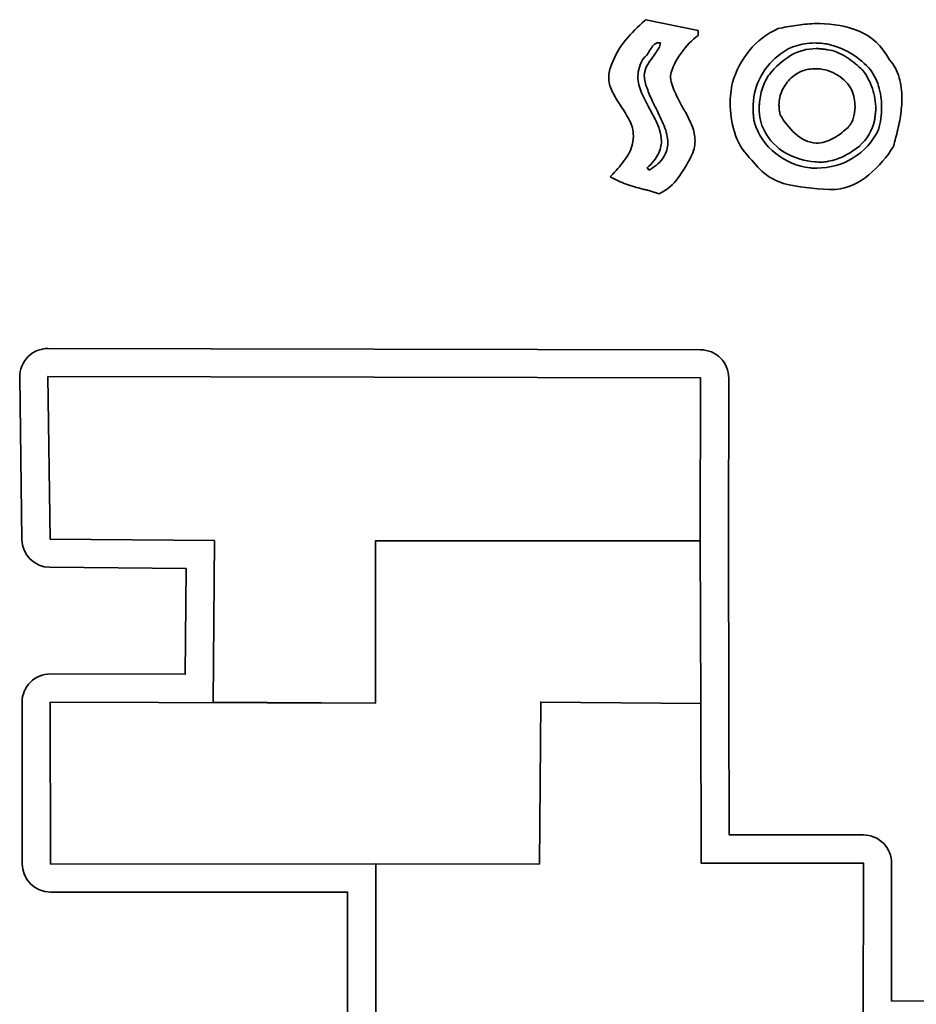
# Model space of a CAD drawing. Header units: centimetres. Extents: x -21.8 to 20.8, y -22.1 to 20.9.
# Tile 4 of 97: x -11.5 to -7.9, y -11.7 to -7.6. Entities that reach past the tile are written whole.
import ezdxf

# ---------------------------------------------------------------- set-up
doc = ezdxf.new("R2010")
doc.units = ezdxf.units.CM
doc.header["$MEASUREMENT"] = 0
doc.layers.add('Layer 1', color=7, linetype='Continuous')

msp = doc.modelspace()

# ---------------------------------------------------------------- linework, layer by layer
at = {"layer": 'Layer 1', "color": 36, "lineweight": 35}
for points, knots in [([(-8.77289, -7.69394), (-8.77289, -7.69394), (-8.77289, -7.71345), (-8.77289, -7.71345), (-8.77289, -7.71345), (-8.79889, -7.73236), (-8.82224, -7.75645), (-8.84295, -7.78573), (-8.84295, -7.78573), (-8.86362, -7.81501), (-8.87812, -7.84528), (-8.88641, -7.87664), (-8.88641, -7.87664), (-8.88461, -7.89968), (-8.87872, -7.92187), (-8.86867, -7.94314), (-8.86867, -7.94314), (-8.85862, -7.96445), (-8.84796, -7.98544), (-8.83674, -8.00611), (-8.83674, -8.00611), (-8.83498, -8.00907), (-8.83318, -8.01218), (-8.83141, -8.01542), (-8.83141, -8.01542), (-8.82965, -8.01867), (-8.82756, -8.02209), (-8.8252, -8.02562), (-8.8252, -8.02562), (-8.81515, -8.04456), (-8.80611, -8.06361), (-8.79814, -8.08284), (-8.79814, -8.08284), (-8.79017, -8.10203), (-8.78618, -8.122), (-8.78618, -8.14271), (-8.78618, -8.14271), (-8.78618, -8.15333), (-8.78752, -8.16398), (-8.79017, -8.17464), (-8.79017, -8.17464), (-8.79282, -8.18526), (-8.79712, -8.19651), (-8.80301, -8.20833), (-8.80301, -8.20833), (-8.81839, -8.23849), (-8.83585, -8.26703), (-8.85536, -8.29391), (-8.85536, -8.29391), (-8.87487, -8.32083), (-8.90027, -8.34224), (-8.93163, -8.35822), (-8.93163, -8.35822), (-8.93752, -8.35642), (-8.94331, -8.35466), (-8.94892, -8.35289), (-8.94892, -8.35289), (-8.95453, -8.35113), (-8.96031, -8.34933), (-8.96621, -8.34756), (-8.96621, -8.34756), (-8.97154, -8.3458), (-8.97686, -8.34431), (-8.98219, -8.34312), (-8.98219, -8.34312), (-8.98752, -8.34196), (-8.99313, -8.34076), (-8.99902, -8.33959), (-8.99902, -8.33959), (-9.02149, -8.33306), (-9.04396, -8.32615), (-9.06644, -8.31874), (-9.06644, -8.31874), (-9.08891, -8.31137), (-9.1105, -8.30145), (-9.13117, -8.28904), (-9.13117, -8.28904), (-9.12821, -8.28608), (-9.12528, -8.28297), (-9.12232, -8.27973), (-9.12232, -8.27973), (-9.11936, -8.27648), (-9.11639, -8.27338), (-9.11343, -8.27042), (-9.11343, -8.27042), (-9.09572, -8.25091), (-9.07914, -8.23006), (-9.06379, -8.20791), (-9.06379, -8.20791), (-9.04841, -8.18572), (-9.03984, -8.16163), (-9.03807, -8.13563), (-9.03807, -8.13563), (-9.03807, -8.13563), (-9.03807, -8.13253), (-9.03807, -8.13253), (-9.03807, -8.13253), (-9.03807, -8.13161), (-9.03775, -8.13059), (-9.03715, -8.12943), (-9.03715, -8.12943), (-9.03715, -8.12943), (-9.03715, -8.12322), (-9.03715, -8.12322), (-9.03715, -8.12322), (-9.03715, -8.10015), (-9.04234, -8.07888), (-9.05267, -8.05937), (-9.05267, -8.05937), (-9.06304, -8.03983), (-9.0744, -8.02092), (-9.08682, -8.00261), (-9.08682, -8.00261), (-9.08862, -8.00025), (-9.09024, -7.99788), (-9.09172, -7.99548), (-9.09172, -7.99548), (-9.09317, -7.99312), (-9.09482, -7.99075), (-9.09659, -7.98839), (-9.09659, -7.98839), (-9.10721, -7.97184), (-9.1167, -7.95498), (-9.12495, -7.93784), (-9.12495, -7.93784), (-9.13324, -7.9207), (-9.13737, -7.90267), (-9.13737, -7.88376), (-9.13737, -7.88376), (-9.13737, -7.87547), (-9.13635, -7.86676), (-9.13427, -7.85758), (-9.13427, -7.85758), (-9.13222, -7.84841), (-9.1288, -7.83909), (-9.12407, -7.82964), (-9.12407, -7.82964), (-9.11225, -7.79535), (-9.09391, -7.76328), (-9.06907, -7.73344), (-9.06907, -7.73344), (-9.04427, -7.70356), (-9.01823, -7.67682), (-8.99104, -7.65315), (-8.99104, -7.65315), (-8.99044, -7.65259), (-8.9897, -7.65199), (-8.98882, -7.65139), (-8.98882, -7.65139), (-8.98794, -7.65079), (-8.9872, -7.65023), (-8.9866, -7.64963), (-8.9866, -7.64963), (-8.9866, -7.64963), (-8.77289, -7.69394), (-8.77289, -7.69394)], [0, 0, 0, 0, 0.025, 0.025, 0.025, 0.025, 0.05, 0.05, 0.05, 0.05, 0.075, 0.075, 0.075, 0.075, 0.1, 0.1, 0.1, 0.1, 0.125, 0.125, 0.125, 0.125, 0.15, 0.15, 0.15, 0.15, 0.175, 0.175, 0.175, 0.175, 0.2, 0.2, 0.2, 0.2, 0.225, 0.225, 0.225, 0.225, 0.25, 0.25, 0.25, 0.25, 0.275, 0.275, 0.275, 0.275, 0.3, 0.3, 0.3, 0.3, 0.325, 0.325, 0.325, 0.325, 0.35, 0.35, 0.35, 0.35, 0.375, 0.375, 0.375, 0.375, 0.4, 0.4, 0.4, 0.4, 0.425, 0.425, 0.425, 0.425, 0.45, 0.45, 0.45, 0.45, 0.475, 0.475, 0.475, 0.475, 0.5, 0.5, 0.5, 0.5, 0.525, 0.525, 0.525, 0.525, 0.55, 0.55, 0.55, 0.55, 0.575, 0.575, 0.575, 0.575, 0.6, 0.6, 0.6, 0.6, 0.625, 0.625, 0.625, 0.625, 0.65, 0.65, 0.65, 0.65, 0.675, 0.675, 0.675, 0.675, 0.7, 0.7, 0.7, 0.7, 0.725, 0.725, 0.725, 0.725, 0.75, 0.75, 0.75, 0.75, 0.775, 0.775, 0.775, 0.775, 0.8, 0.8, 0.8, 0.8, 0.825, 0.825, 0.825, 0.825, 0.85, 0.85, 0.85, 0.85, 0.875, 0.875, 0.875, 0.875, 0.9, 0.9, 0.9, 0.9, 0.925, 0.925, 0.925, 0.925, 0.95, 0.95, 0.95, 0.95, 1, 1, 1, 1]), ([(-8.44806, -7.68596), (-8.42499, -7.68063), (-8.40107, -7.67619), (-8.37623, -7.67266), (-8.37623, -7.67266), (-8.35139, -7.6691), (-8.32624, -7.66673), (-8.30084, -7.66553), (-8.30084, -7.66553), (-8.30084, -7.66553), (-8.27953, -7.66554), (-8.27953, -7.66554), (-8.27953, -7.66554), (-8.22337, -7.66554), (-8.16957, -7.67591), (-8.11813, -7.69658), (-8.11813, -7.69658), (-8.0667, -7.71729), (-8.0256, -7.75602), (-7.99483, -7.81278), (-7.99483, -7.81278), (-7.97592, -7.83465), (-7.96276, -7.85903), (-7.95539, -7.88595), (-7.95539, -7.88595), (-7.94798, -7.91283), (-7.94428, -7.94049), (-7.94428, -7.96885), (-7.94428, -7.96885), (-7.94428, -7.97654), (-7.94446, -7.98409), (-7.94474, -7.99146), (-7.94474, -7.99146), (-7.94502, -7.99887), (-7.94576, -8.00642), (-7.94696, -8.01407), (-7.94696, -8.01407), (-7.94932, -8.03891), (-7.95331, -8.0636), (-7.95892, -8.08815), (-7.95892, -8.08815), (-7.96456, -8.11267), (-7.97031, -8.1356), (-7.97624, -8.15687), (-7.97624, -8.15687), (-7.9768, -8.15863), (-7.97726, -8.16026), (-7.97755, -8.16174), (-7.97755, -8.16174), (-7.97787, -8.16322), (-7.97829, -8.16456), (-7.97889, -8.16573), (-7.97889, -8.16573), (-8.00433, -8.20771), (-8.03742, -8.24616), (-8.07823, -8.28105), (-8.07823, -8.28105), (-8.11901, -8.3159), (-8.16424, -8.33601), (-8.21391, -8.34134), (-8.21391, -8.34134), (-8.28013, -8.34018), (-8.34338, -8.33351), (-8.4037, -8.32137), (-8.4037, -8.32137), (-8.46399, -8.30927), (-8.51426, -8.276), (-8.55448, -8.2216), (-8.55448, -8.2216), (-8.58521, -8.19264), (-8.6074, -8.15909), (-8.62098, -8.12095), (-8.62098, -8.12095), (-8.6346, -8.08281), (-8.64197, -8.04362), (-8.64317, -8.00344), (-8.64317, -8.00344), (-8.64317, -8.00344), (-8.64317, -7.99455), (-8.64317, -7.99455), (-8.64317, -7.99455), (-8.64317, -7.9792), (-8.64243, -7.96411), (-8.64095, -7.94932), (-8.64095, -7.94932), (-8.63947, -7.93454), (-8.63725, -7.92007), (-8.63428, -7.90586), (-8.63428, -7.90586), (-8.6201, -7.85799), (-8.5972, -7.81467), (-8.56556, -7.77593), (-8.56556, -7.77593), (-8.53392, -7.73723), (-8.49476, -7.70721), (-8.44805, -7.68594), (-8.44805, -7.68594), (-8.44805, -7.68594), (-8.44806, -7.68596), (-8.44806, -7.68596)], [0, 0, 0, 0, 0.0384615, 0.0384615, 0.0384615, 0.0384615, 0.0769231, 0.0769231, 0.0769231, 0.0769231, 0.1153846, 0.1153846, 0.1153846, 0.1153846, 0.1538462, 0.1538462, 0.1538462, 0.1538462, 0.1923077, 0.1923077, 0.1923077, 0.1923077, 0.2307692, 0.2307692, 0.2307692, 0.2307692, 0.2692308, 0.2692308, 0.2692308, 0.2692308, 0.3076923, 0.3076923, 0.3076923, 0.3076923, 0.3461538, 0.3461538, 0.3461538, 0.3461538, 0.3846154, 0.3846154, 0.3846154, 0.3846154, 0.4230769, 0.4230769, 0.4230769, 0.4230769, 0.4615385, 0.4615385, 0.4615385, 0.4615385, 0.5, 0.5, 0.5, 0.5, 0.5384615, 0.5384615, 0.5384615, 0.5384615, 0.5769231, 0.5769231, 0.5769231, 0.5769231, 0.6153846, 0.6153846, 0.6153846, 0.6153846, 0.6538462, 0.6538462, 0.6538462, 0.6538462, 0.6923077, 0.6923077, 0.6923077, 0.6923077, 0.7307692, 0.7307692, 0.7307692, 0.7307692, 0.7692308, 0.7692308, 0.7692308, 0.7692308, 0.8076923, 0.8076923, 0.8076923, 0.8076923, 0.8461538, 0.8461538, 0.8461538, 0.8461538, 0.8846154, 0.8846154, 0.8846154, 0.8846154, 0.9230769, 0.9230769, 0.9230769, 0.9230769, 1, 1, 1, 1]), ([(-8.92632, -7.74361), (-8.92632, -7.74361), (-8.93253, -7.74361), (-8.93253, -7.74361), (-8.93253, -7.74361), (-8.94258, -7.74361), (-8.95013, -7.74671), (-8.95514, -7.75292), (-8.95514, -7.75292), (-8.96015, -7.75913), (-8.96505, -7.76608), (-8.96978, -7.77377), (-8.96978, -7.77377), (-8.97038, -7.77433), (-8.9708, -7.77493), (-8.97109, -7.77553), (-8.97109, -7.77553), (-8.97141, -7.77613), (-8.97183, -7.77669), (-8.97243, -7.77729), (-8.97243, -7.77729), (-8.97479, -7.78262), (-8.97762, -7.78749), (-8.98086, -7.79193), (-8.98086, -7.79193), (-8.98411, -7.79637), (-8.98809, -7.80036), (-8.99282, -7.80389), (-8.99282, -7.80389), (-9.00231, -7.81691), (-9.00894, -7.82992), (-9.01279, -7.84291), (-9.01279, -7.84291), (-9.01664, -7.85593), (-9.01854, -7.86863), (-9.01854, -7.88105), (-9.01854, -7.88105), (-9.01854, -7.90352), (-9.01353, -7.92571), (-9.00348, -7.94758), (-9.00348, -7.94758), (-8.99343, -7.96945), (-8.98249, -7.99132), (-8.97067, -8.0132), (-8.97067, -8.0132), (-8.96771, -8.01853), (-8.96492, -8.02371), (-8.96224, -8.02872), (-8.96224, -8.02872), (-8.95959, -8.03376), (-8.95677, -8.03892), (-8.95381, -8.04424), (-8.95381, -8.04424), (-8.94496, -8.06079), (-8.93755, -8.07751), (-8.93166, -8.09437), (-8.93166, -8.09437), (-8.92573, -8.1112), (-8.92277, -8.1282), (-8.92277, -8.14535), (-8.92277, -8.14535), (-8.92277, -8.16249), (-8.92721, -8.17996), (-8.93607, -8.19767), (-8.93607, -8.19767), (-8.94496, -8.21541), (-8.96002, -8.23376), (-8.98133, -8.25267), (-8.98133, -8.25267), (-8.98133, -8.25267), (-8.97244, -8.26152), (-8.97244, -8.26152), (-8.97244, -8.26152), (-8.94464, -8.24497), (-8.92513, -8.22741), (-8.91391, -8.20878), (-8.91391, -8.20878), (-8.90269, -8.19015), (-8.89705, -8.17079), (-8.89705, -8.15068), (-8.89705, -8.15068), (-8.89705, -8.12821), (-8.90209, -8.10531), (-8.91215, -8.08196), (-8.91215, -8.08196), (-8.9222, -8.05861), (-8.93314, -8.03479), (-8.94496, -8.01056), (-8.94496, -8.01056), (-8.94732, -8.00583), (-8.95678, -7.98689), (-8.95914, -7.98216), (-8.95914, -7.98216), (-8.96743, -7.96445), (-8.9748, -7.94671), (-8.98133, -7.92896), (-8.98133, -7.92896), (-8.98782, -7.91122), (-8.99167, -7.89379), (-8.99283, -7.87664), (-8.99283, -7.87664), (-8.99227, -7.86302), (-8.98856, -7.85018), (-8.98175, -7.83805), (-8.98175, -7.83805), (-8.97494, -7.82595), (-8.96743, -7.81427), (-8.95914, -7.80302), (-8.95914, -7.80302), (-8.95678, -7.80006), (-8.95455, -7.79727), (-8.95251, -7.79459), (-8.95251, -7.79459), (-8.95043, -7.79194), (-8.94849, -7.78912), (-8.94672, -7.78616), (-8.94672, -7.78616), (-8.94199, -7.77907), (-8.93772, -7.77198), (-8.93388, -7.76489), (-8.93388, -7.76489), (-8.93003, -7.7578), (-8.92749, -7.75071), (-8.92633, -7.74362), (-8.92633, -7.74362), (-8.92633, -7.74362), (-8.92632, -7.74361), (-8.92632, -7.74361)], [0, 0, 0, 0, 0.030303, 0.030303, 0.030303, 0.030303, 0.0606061, 0.0606061, 0.0606061, 0.0606061, 0.0909091, 0.0909091, 0.0909091, 0.0909091, 0.1212121, 0.1212121, 0.1212121, 0.1212121, 0.1515152, 0.1515152, 0.1515152, 0.1515152, 0.1818182, 0.1818182, 0.1818182, 0.1818182, 0.2121212, 0.2121212, 0.2121212, 0.2121212, 0.2424242, 0.2424242, 0.2424242, 0.2424242, 0.2727273, 0.2727273, 0.2727273, 0.2727273, 0.3030303, 0.3030303, 0.3030303, 0.3030303, 0.3333333, 0.3333333, 0.3333333, 0.3333333, 0.3636364, 0.3636364, 0.3636364, 0.3636364, 0.3939394, 0.3939394, 0.3939394, 0.3939394, 0.4242424, 0.4242424, 0.4242424, 0.4242424, 0.4545455, 0.4545455, 0.4545455, 0.4545455, 0.4848485, 0.4848485, 0.4848485, 0.4848485, 0.5151515, 0.5151515, 0.5151515, 0.5151515, 0.5454545, 0.5454545, 0.5454545, 0.5454545, 0.5757576, 0.5757576, 0.5757576, 0.5757576, 0.6060606, 0.6060606, 0.6060606, 0.6060606, 0.6363636, 0.6363636, 0.6363636, 0.6363636, 0.6666667, 0.6666667, 0.6666667, 0.6666667, 0.6969697, 0.6969697, 0.6969697, 0.6969697, 0.7272727, 0.7272727, 0.7272727, 0.7272727, 0.7575758, 0.7575758, 0.7575758, 0.7575758, 0.7878788, 0.7878788, 0.7878788, 0.7878788, 0.8181818, 0.8181818, 0.8181818, 0.8181818, 0.8484848, 0.8484848, 0.8484848, 0.8484848, 0.8787879, 0.8787879, 0.8787879, 0.8787879, 0.9090909, 0.9090909, 0.9090909, 0.9090909, 0.9393939, 0.9393939, 0.9393939, 0.9393939, 1, 1, 1, 1]), ([(-8.07912, -7.8456), (-8.10336, -7.82016), (-8.12907, -7.79963), (-8.15627, -7.78397), (-8.15627, -7.78397), (-8.18347, -7.76827), (-8.21275, -7.75691), (-8.24408, -7.74982), (-8.24408, -7.74982), (-8.25353, -7.74802), (-8.26285, -7.74672), (-8.27202, -7.74583), (-8.27202, -7.74583), (-8.28116, -7.74491), (-8.29047, -7.74449), (-8.29996, -7.74449), (-8.29996, -7.74449), (-8.32716, -7.74449), (-8.35344, -7.74876), (-8.37888, -7.75733), (-8.37888, -7.75733), (-8.40432, -7.7659), (-8.42735, -7.77906), (-8.44806, -7.79681), (-8.44806, -7.79681), (-8.48119, -7.82225), (-8.50644, -7.85371), (-8.52387, -7.89128), (-8.52387, -7.89128), (-8.54133, -7.92882), (-8.55005, -7.96857), (-8.55005, -8.01055), (-8.55005, -8.01055), (-8.55005, -8.01528), (-8.54991, -8.02015), (-8.54959, -8.02519), (-8.54959, -8.02519), (-8.54931, -8.0302), (-8.54888, -8.03507), (-8.54828, -8.03979), (-8.54828, -8.03979), (-8.54828, -8.04512), (-8.54782, -8.0503), (-8.54694, -8.05531), (-8.54694, -8.05531), (-8.54606, -8.06035), (-8.54504, -8.06522), (-8.54384, -8.06995), (-8.54384, -8.06995), (-8.52789, -8.12022), (-8.49921, -8.1616), (-8.45783, -8.19413), (-8.45783, -8.19413), (-8.41641, -8.22666), (-8.37002, -8.24616), (-8.31859, -8.25266), (-8.31859, -8.25266), (-8.31383, -8.25326), (-8.3091, -8.25354), (-8.30437, -8.25354), (-8.30437, -8.25354), (-8.30437, -8.25354), (-8.29107, -8.25355), (-8.29107, -8.25355), (-8.29107, -8.25355), (-8.23667, -8.25355), (-8.18718, -8.23983), (-8.14252, -8.21231), (-8.14252, -8.21231), (-8.09789, -8.18483), (-8.06346, -8.14655), (-8.03919, -8.09748), (-8.03919, -8.09748), (-8.03506, -8.0827), (-8.03196, -8.0676), (-8.02991, -8.05222), (-8.02991, -8.05222), (-8.02783, -8.03687), (-8.02681, -8.02121), (-8.02681, -8.00523), (-8.02681, -8.00523), (-8.02681, -7.97567), (-8.03094, -7.94713), (-8.03919, -7.91965), (-8.03919, -7.91965), (-8.04748, -7.89217), (-8.06078, -7.86747), (-8.07912, -7.8456)], [0, 0, 0, 0, 0.0434783, 0.0434783, 0.0434783, 0.0434783, 0.0869565, 0.0869565, 0.0869565, 0.0869565, 0.1304348, 0.1304348, 0.1304348, 0.1304348, 0.173913, 0.173913, 0.173913, 0.173913, 0.2173913, 0.2173913, 0.2173913, 0.2173913, 0.2608696, 0.2608696, 0.2608696, 0.2608696, 0.3043478, 0.3043478, 0.3043478, 0.3043478, 0.3478261, 0.3478261, 0.3478261, 0.3478261, 0.3913043, 0.3913043, 0.3913043, 0.3913043, 0.4347826, 0.4347826, 0.4347826, 0.4347826, 0.4782609, 0.4782609, 0.4782609, 0.4782609, 0.5217391, 0.5217391, 0.5217391, 0.5217391, 0.5652174, 0.5652174, 0.5652174, 0.5652174, 0.6086957, 0.6086957, 0.6086957, 0.6086957, 0.6521739, 0.6521739, 0.6521739, 0.6521739, 0.6956522, 0.6956522, 0.6956522, 0.6956522, 0.7391304, 0.7391304, 0.7391304, 0.7391304, 0.7826087, 0.7826087, 0.7826087, 0.7826087, 0.826087, 0.826087, 0.826087, 0.826087, 0.8695652, 0.8695652, 0.8695652, 0.8695652, 0.9130435, 0.9130435, 0.9130435, 0.9130435, 1, 1, 1, 1]), ([(-8.24761, -7.77197), (-8.22161, -7.77553), (-8.19706, -7.78471), (-8.17402, -7.79949), (-8.17402, -7.79949), (-8.15095, -7.81427), (-8.13028, -7.8305), (-8.11193, -7.84824), (-8.11193, -7.84824), (-8.11017, -7.84944), (-8.10854, -7.85078), (-8.10706, -7.85223), (-8.10706, -7.85223), (-8.10558, -7.85371), (-8.10424, -7.85505), (-8.10307, -7.85625), (-8.10307, -7.85625), (-8.08649, -7.87812), (-8.07365, -7.90264), (-8.06448, -7.92984), (-8.06448, -7.92984), (-8.05531, -7.95704), (-8.05072, -7.98484), (-8.05072, -8.0132), (-8.05072, -8.0132), (-8.05072, -8.01793), (-8.05104, -8.02283), (-8.0516, -8.02784), (-8.0516, -8.02784), (-8.0522, -8.03288), (-8.0528, -8.03775), (-8.0534, -8.04248), (-8.0534, -8.04248), (-8.05396, -8.04781), (-8.05471, -8.05296), (-8.05562, -8.058), (-8.05562, -8.058), (-8.0565, -8.06301), (-8.05752, -8.06791), (-8.05872, -8.07264), (-8.05872, -8.07264), (-8.07114, -8.11342), (-8.09491, -8.14729), (-8.13009, -8.17417), (-8.13009, -8.17417), (-8.1653, -8.20109), (-8.20297, -8.21837), (-8.24319, -8.22606), (-8.24319, -8.22606), (-8.24612, -8.22666), (-8.24922, -8.22722), (-8.2525, -8.22782), (-8.2525, -8.22782), (-8.25575, -8.22842), (-8.25913, -8.22902), (-8.2627, -8.22958), (-8.2627, -8.22958), (-8.2627, -8.22958), (-8.27244, -8.22959), (-8.27244, -8.22959), (-8.27244, -8.22959), (-8.2766, -8.22959), (-8.28087, -8.22945), (-8.28532, -8.22917), (-8.28532, -8.22917), (-8.28973, -8.22885), (-8.29403, -8.22871), (-8.29816, -8.22871), (-8.29816, -8.22871), (-8.33958, -8.22518), (-8.37902, -8.21305), (-8.41659, -8.19237), (-8.41659, -8.19237), (-8.45413, -8.17166), (-8.48323, -8.1415), (-8.50394, -8.10188), (-8.50394, -8.10188), (-8.51163, -8.0883), (-8.5171, -8.07366), (-8.52034, -8.05799), (-8.52034, -8.05799), (-8.52359, -8.04233), (-8.52521, -8.0262), (-8.52521, -8.00966), (-8.52521, -8.00966), (-8.52521, -8.00966), (-8.52521, -8.00211), (-8.52521, -8.00211), (-8.52521, -8.00211), (-8.52521, -7.99946), (-8.52493, -7.99664), (-8.52433, -7.99368), (-8.52433, -7.99368), (-8.52313, -7.97181), (-8.519, -7.95022), (-8.51191, -7.92895), (-8.51191, -7.92895), (-8.50482, -7.90768), (-8.49536, -7.88873), (-8.48355, -7.87219), (-8.48355, -7.87219), (-8.45752, -7.84026), (-8.42883, -7.81483), (-8.39751, -7.79592), (-8.39751, -7.79592), (-8.36618, -7.77701), (-8.33129, -7.76756), (-8.29284, -7.76756), (-8.29284, -7.76756), (-8.29284, -7.76756), (-8.28532, -7.76756), (-8.28532, -7.76756), (-8.28532, -7.76756), (-8.28264, -7.76756), (-8.28013, -7.76784), (-8.27777, -7.76844), (-8.27777, -7.76844), (-8.27304, -7.76844), (-8.26817, -7.76872), (-8.26313, -7.76932), (-8.26313, -7.76932), (-8.25812, -7.76992), (-8.25293, -7.7708), (-8.24761, -7.77197)], [0, 0, 0, 0, 0.03125, 0.03125, 0.03125, 0.03125, 0.0625, 0.0625, 0.0625, 0.0625, 0.09375, 0.09375, 0.09375, 0.09375, 0.125, 0.125, 0.125, 0.125, 0.15625, 0.15625, 0.15625, 0.15625, 0.1875, 0.1875, 0.1875, 0.1875, 0.21875, 0.21875, 0.21875, 0.21875, 0.25, 0.25, 0.25, 0.25, 0.28125, 0.28125, 0.28125, 0.28125, 0.3125, 0.3125, 0.3125, 0.3125, 0.34375, 0.34375, 0.34375, 0.34375, 0.375, 0.375, 0.375, 0.375, 0.40625, 0.40625, 0.40625, 0.40625, 0.4375, 0.4375, 0.4375, 0.4375, 0.46875, 0.46875, 0.46875, 0.46875, 0.5, 0.5, 0.5, 0.5, 0.53125, 0.53125, 0.53125, 0.53125, 0.5625, 0.5625, 0.5625, 0.5625, 0.59375, 0.59375, 0.59375, 0.59375, 0.625, 0.625, 0.625, 0.625, 0.65625, 0.65625, 0.65625, 0.65625, 0.6875, 0.6875, 0.6875, 0.6875, 0.71875, 0.71875, 0.71875, 0.71875, 0.75, 0.75, 0.75, 0.75, 0.78125, 0.78125, 0.78125, 0.78125, 0.8125, 0.8125, 0.8125, 0.8125, 0.84375, 0.84375, 0.84375, 0.84375, 0.875, 0.875, 0.875, 0.875, 0.90625, 0.90625, 0.90625, 0.90625, 0.9375, 0.9375, 0.9375, 0.9375, 1, 1, 1, 1]), ([(-8.1483, -7.93693), (-8.16128, -7.91093), (-8.18065, -7.89022), (-8.20637, -7.87484), (-8.20637, -7.87484), (-8.23209, -7.85949), (-8.25915, -7.85092), (-8.28754, -7.84912), (-8.28754, -7.84912), (-8.28754, -7.84912), (-8.2964, -7.84912), (-8.2964, -7.84912), (-8.2964, -7.84912), (-8.31474, -7.84912), (-8.33231, -7.85222), (-8.34918, -7.85843), (-8.34918, -7.85843), (-8.36604, -7.86464), (-8.38125, -7.87395), (-8.39486, -7.88637), (-8.39486, -7.88637), (-8.41021, -7.90115), (-8.42234, -7.91801), (-8.4312, -7.93692), (-8.4312, -7.93692), (-8.44009, -7.95586), (-8.4445, -7.97594), (-8.4445, -7.99724), (-8.4445, -7.99724), (-8.4445, -8.00313), (-8.44408, -8.00952), (-8.44319, -8.01629), (-8.44319, -8.01629), (-8.44231, -8.0231), (-8.44097, -8.02977), (-8.4392, -8.03626), (-8.4392, -8.03626), (-8.42442, -8.06406), (-8.40399, -8.08978), (-8.37799, -8.11341), (-8.37799, -8.11341), (-8.35196, -8.13708), (-8.32359, -8.15006), (-8.29283, -8.15243), (-8.29283, -8.15243), (-8.26859, -8.15127), (-8.24612, -8.14506), (-8.22545, -8.1338), (-8.22545, -8.1338), (-8.20474, -8.12258), (-8.18555, -8.10868), (-8.16781, -8.09214), (-8.16781, -8.09214), (-8.15599, -8.08089), (-8.14756, -8.06759), (-8.14252, -8.05221), (-8.14252, -8.05221), (-8.13751, -8.03686), (-8.13501, -8.02088), (-8.13501, -8.00434), (-8.13501, -8.00434), (-8.13501, -7.99252), (-8.13603, -7.98085), (-8.13811, -7.96931), (-8.13811, -7.96931), (-8.14016, -7.95777), (-8.14358, -7.94698), (-8.14831, -7.93693), (-8.14831, -7.93693), (-8.14831, -7.93693), (-8.1483, -7.93693), (-8.1483, -7.93693)], [0, 0, 0, 0, 0.0526316, 0.0526316, 0.0526316, 0.0526316, 0.1052632, 0.1052632, 0.1052632, 0.1052632, 0.1578947, 0.1578947, 0.1578947, 0.1578947, 0.2105263, 0.2105263, 0.2105263, 0.2105263, 0.2631579, 0.2631579, 0.2631579, 0.2631579, 0.3157895, 0.3157895, 0.3157895, 0.3157895, 0.3684211, 0.3684211, 0.3684211, 0.3684211, 0.4210526, 0.4210526, 0.4210526, 0.4210526, 0.4736842, 0.4736842, 0.4736842, 0.4736842, 0.5263158, 0.5263158, 0.5263158, 0.5263158, 0.5789474, 0.5789474, 0.5789474, 0.5789474, 0.6315789, 0.6315789, 0.6315789, 0.6315789, 0.6842105, 0.6842105, 0.6842105, 0.6842105, 0.7368421, 0.7368421, 0.7368421, 0.7368421, 0.7894737, 0.7894737, 0.7894737, 0.7894737, 0.8421053, 0.8421053, 0.8421053, 0.8421053, 0.8947368, 0.8947368, 0.8947368, 0.8947368, 1, 1, 1, 1]), ([(-8.65059, -9.76996), (-8.65059, -9.76996), (-8.65055, -9.77067), (-8.65055, -9.77067), (-8.65055, -9.77067), (-8.65055, -9.77067), (-8.64812, -10.43319), (-8.64812, -10.43319), (-8.64812, -10.43319), (-8.64812, -10.43326), (-8.64812, -10.43333), (-8.64812, -10.43337), (-8.64812, -10.43337), (-8.64812, -10.43337), (-8.64699, -10.96818), (-8.64699, -10.96818), (-8.64699, -10.96818), (-8.64699, -10.96818), (-8.10089, -10.96825), (-8.10089, -10.96825), (-8.10089, -10.96825), (-8.07045, -10.96825), (-8.04127, -10.98035), (-8.01975, -11.0019), (-8.01975, -11.0019), (-7.99823, -11.02345), (-7.98617, -11.05266), (-7.98624, -11.08311), (-7.98624, -11.08311), (-7.98624, -11.08311), (-7.98709, -11.64389), (-7.98709, -11.64389), (-7.98709, -11.64389), (-7.98709, -11.64389), (-7.4394, -11.64421), (-7.4394, -11.64421), (-7.4394, -11.64421), (-7.43915, -11.64421), (-7.43894, -11.64421), (-7.43873, -11.64421), (-7.43873, -11.64421), (-7.43873, -11.64421), (-6.77996, -11.64841), (-6.77996, -11.64841), (-6.77996, -11.64841), (-6.71685, -11.6488), (-6.66594, -11.70009), (-6.66598, -11.7632), (-6.66598, -11.7632), (-6.66598, -11.7632), (-6.66644, -12.29833), (-6.66644, -12.29833), (-6.66644, -12.29833), (-6.66644, -12.29833), (-6.12052, -12.30683), (-6.12052, -12.30683), (-6.12052, -12.30683), (-6.05776, -12.30778), (-6.00742, -12.35903), (-6.0076, -12.42183), (-6.0076, -12.42183), (-6.0076, -12.42183), (-6.00919, -12.96638), (-6.00919, -12.96638), (-6.00919, -12.96638), (-6.00919, -12.96638), (-5.4569, -12.96637), (-5.4569, -12.96637), (-5.4569, -12.96637), (-5.39361, -12.96637), (-5.34228, -13.01763), (-5.34221, -13.08092), (-5.34221, -13.08092), (-5.34221, -13.08092), (-5.34083, -14.29373), (-5.34083, -14.29373), (-5.34083, -14.29373), (-5.34083, -14.29373), (-4.79622, -14.29373), (-4.79622, -14.29373), (-4.79622, -14.29373), (-4.73346, -14.29373), (-4.68234, -14.34418), (-4.68153, -14.40694), (-4.68153, -14.40694), (-4.68153, -14.40694), (-4.6743, -14.9608), (-4.6743, -14.9608), (-4.6743, -14.9608), (-4.6743, -14.9608), (-4.14079, -14.9608), (-4.14079, -14.9608), (-4.14079, -14.9608), (-4.07778, -14.9608), (-4.0266, -15.0116), (-4.0261, -15.07461), (-4.0261, -15.07461), (-4.0261, -15.07461), (-4.02187, -15.62015), (-4.02187, -15.62015), (-4.02187, -15.62015), (-4.02187, -15.62015), (-1.48893, -15.61768), (-1.48893, -15.61768), (-1.48893, -15.61768), (-1.45845, -15.61764), (-1.4292, -15.62978), (-1.40765, -15.65133), (-1.40765, -15.65133), (-1.38613, -15.67292), (-1.37407, -15.7022), (-1.37414, -15.73268), (-1.37414, -15.73268), (-1.37414, -15.73268), (-1.3759, -16.39791), (-1.3759, -16.39791), (-1.3759, -16.39791), (-1.37608, -16.46116), (-1.42741, -16.51232), (-1.49062, -16.51232), (-1.49062, -16.51232), (-1.49062, -16.51232), (-4.79664, -16.51193), (-4.79664, -16.51193), (-4.79664, -16.51193), (-4.79664, -16.51193), (-4.79671, -16.51192), (-4.79671, -16.51192), (-4.79671, -16.51192), (-4.79671, -16.51192), (-5.45531, -16.51231), (-5.45531, -16.51231), (-5.45531, -16.51231), (-5.48575, -16.51231), (-5.51493, -16.50025), (-5.53645, -16.47873), (-5.53645, -16.47873), (-5.558, -16.45721), (-5.57007, -16.42804), (-5.57007, -16.39763), (-5.57007, -16.39763), (-5.57007, -16.39763), (-5.57007, -15.85509), (-5.57007, -15.85509), (-5.57007, -15.85509), (-5.57007, -15.85509), (-6.12446, -15.84454), (-6.12446, -15.84454), (-6.12446, -15.84454), (-6.18694, -15.84338), (-6.237, -15.79236), (-6.237, -15.72989), (-6.237, -15.72989), (-6.237, -15.72989), (-6.237, -15.19018), (-6.237, -15.19018), (-6.237, -15.19018), (-6.237, -15.19018), (-6.66721, -15.19017), (-6.66721, -15.19017), (-6.66721, -15.19017), (-6.66721, -15.19017), (-6.66721, -16.39808), (-6.66721, -16.39829), (-6.66721, -16.39829), (-6.66721, -16.39829), (-6.66721, -17.0517), (-6.66721, -17.0517), (-6.66721, -17.0517), (-6.66721, -17.11499), (-6.71847, -17.16632), (-6.78179, -17.16639), (-6.78179, -17.16639), (-6.78179, -17.16639), (-8.76534, -17.16826), (-8.76534, -17.16826), (-8.76534, -17.16826), (-8.79578, -17.1683), (-8.82499, -17.15623), (-8.84651, -17.13471), (-8.84651, -17.13471), (-8.86806, -17.11319), (-8.88013, -17.08402), (-8.88013, -17.05357), (-8.88013, -17.05357), (-8.88013, -17.05357), (-8.88013, -16.39433), (-8.88013, -16.39433), (-8.88013, -16.39433), (-8.88013, -16.33104), (-8.82891, -16.27975), (-8.76562, -16.27964), (-8.76562, -16.27964), (-8.76562, -16.27964), (-8.2173, -16.27886), (-8.2173, -16.27886), (-8.2173, -16.27886), (-8.2173, -16.27886), (-8.21649, -15.18557), (-8.21649, -15.18557), (-8.21649, -15.18557), (-8.21649, -15.18557), (-8.76615, -15.18229), (-8.76615, -15.18229), (-8.76615, -15.18229), (-8.82926, -15.1819), (-8.88024, -15.13061), (-8.88013, -15.06746), (-8.88013, -15.06746), (-8.88013, -15.06746), (-8.87868, -13.85842), (-8.87868, -13.85842), (-8.87868, -13.85842), (-8.87868, -13.85842), (-9.42418, -13.85489), (-9.42418, -13.85489), (-9.42418, -13.85489), (-9.48712, -13.85447), (-9.53799, -13.80338), (-9.53813, -13.74045), (-9.53813, -13.74045), (-9.53813, -13.74045), (-9.5394, -13.19738), (-9.5394, -13.19738), (-9.5394, -13.19738), (-9.5394, -13.19738), (-9.96933, -13.19551), (-9.96933, -13.19551), (-9.96933, -13.19551), (-9.96933, -13.19551), (-9.97275, -13.74468), (-9.97275, -13.74468), (-9.97275, -13.74468), (-9.97296, -13.77512), (-9.98524, -13.80423), (-10.0069, -13.82561), (-10.0069, -13.82561), (-10.02856, -13.84699), (-10.05781, -13.85888), (-10.08825, -13.85867), (-10.08825, -13.85867), (-10.08825, -13.85867), (-10.74674, -13.85408), (-10.74674, -13.85408), (-10.74674, -13.85408), (-10.80978, -13.85366), (-10.86065, -13.80243), (-10.86065, -13.73939), (-10.86065, -13.73939), (-10.86065, -13.73939), (-10.86044, -12.42713), (-10.86044, -12.42713), (-10.86044, -12.42713), (-10.86044, -12.36427), (-10.80982, -12.31315), (-10.74695, -12.31248), (-10.74695, -12.31248), (-10.74695, -12.31248), (-10.1988, -12.30678), (-10.1988, -12.30678), (-10.1988, -12.30678), (-10.1988, -12.30678), (-10.20011, -11.75292), (-10.20011, -11.75292), (-10.20011, -11.75292), (-10.20011, -11.75281), (-10.20011, -11.75274), (-10.20011, -11.75264), (-10.20011, -11.75264), (-10.20011, -11.75264), (-10.20011, -11.20093), (-10.20011, -11.20093), (-10.20011, -11.20093), (-10.20011, -11.20093), (-11.40954, -11.20075), (-11.40954, -11.20075), (-11.40954, -11.20075), (-11.47286, -11.20075), (-11.52419, -11.14942), (-11.52423, -11.08613), (-11.52423, -11.08613), (-11.52423, -11.08613), (-11.52465, -10.42753), (-11.52465, -10.42753), (-11.52465, -10.42753), (-11.52469, -10.39705), (-11.51255, -10.3678), (-11.491, -10.34625), (-11.491, -10.34625), (-11.46941, -10.32473), (-11.44013, -10.31267), (-11.40965, -10.31277), (-11.40965, -10.31277), (-11.40965, -10.31277), (-10.86097, -10.31425), (-10.86097, -10.31425), (-10.86097, -10.31425), (-10.86097, -10.31425), (-10.85737, -9.88372), (-10.85737, -9.88372), (-10.85737, -9.88372), (-10.85737, -9.88372), (-11.41169, -9.87871), (-11.41169, -9.87871), (-11.41169, -9.87871), (-11.47403, -9.87815), (-11.52447, -9.82787), (-11.52532, -9.76554), (-11.52532, -9.76554), (-11.52532, -9.76554), (-11.53412, -9.1041), (-11.53412, -9.1041), (-11.53412, -9.1041), (-11.53451, -9.07337), (-11.52258, -9.04378), (-11.50099, -9.02194), (-11.50099, -9.02194), (-11.47936, -9.00007), (-11.44991, -8.98783), (-11.41918, -8.9879), (-11.41918, -8.9879), (-11.41918, -8.9879), (-8.76354, -8.99337), (-8.76354, -8.99337), (-8.76354, -8.99337), (-8.7331, -8.99344), (-8.70396, -9.00558), (-8.68251, -9.02713), (-8.68251, -9.02713), (-8.66103, -9.04868), (-8.649, -9.07789), (-8.64907, -9.10834), (-8.64907, -9.10834), (-8.64907, -9.10834), (-8.65059, -9.76996), (-8.65059, -9.76996)], [0, 0, 0, 0, 0.0117647, 0.0117647, 0.0117647, 0.0117647, 0.0235294, 0.0235294, 0.0235294, 0.0235294, 0.0352941, 0.0352941, 0.0352941, 0.0352941, 0.0470588, 0.0470588, 0.0470588, 0.0470588, 0.0588235, 0.0588235, 0.0588235, 0.0588235, 0.0705882, 0.0705882, 0.0705882, 0.0705882, 0.0823529, 0.0823529, 0.0823529, 0.0823529, 0.0941176, 0.0941176, 0.0941176, 0.0941176, 0.1058824, 0.1058824, 0.1058824, 0.1058824, 0.1176471, 0.1176471, 0.1176471, 0.1176471, 0.1294118, 0.1294118, 0.1294118, 0.1294118, 0.1411765, 0.1411765, 0.1411765, 0.1411765, 0.1529412, 0.1529412, 0.1529412, 0.1529412, 0.1647059, 0.1647059, 0.1647059, 0.1647059, 0.1764706, 0.1764706, 0.1764706, 0.1764706, 0.1882353, 0.1882353, 0.1882353, 0.1882353, 0.2, 0.2, 0.2, 0.2, 0.2117647, 0.2117647, 0.2117647, 0.2117647, 0.2235294, 0.2235294, 0.2235294, 0.2235294, 0.2352941, 0.2352941, 0.2352941, 0.2352941, 0.2470588, 0.2470588, 0.2470588, 0.2470588, 0.2588235, 0.2588235, 0.2588235, 0.2588235, 0.2705882, 0.2705882, 0.2705882, 0.2705882, 0.2823529, 0.2823529, 0.2823529, 0.2823529, 0.2941176, 0.2941176, 0.2941176, 0.2941176, 0.3058824, 0.3058824, 0.3058824, 0.3058824, 0.3176471, 0.3176471, 0.3176471, 0.3176471, 0.3294118, 0.3294118, 0.3294118, 0.3294118, 0.3411765, 0.3411765, 0.3411765, 0.3411765, 0.3529412, 0.3529412, 0.3529412, 0.3529412, 0.3647059, 0.3647059, 0.3647059, 0.3647059, 0.3764706, 0.3764706, 0.3764706, 0.3764706, 0.3882353, 0.3882353, 0.3882353, 0.3882353, 0.4, 0.4, 0.4, 0.4, 0.4117647, 0.4117647, 0.4117647, 0.4117647, 0.4235294, 0.4235294, 0.4235294, 0.4235294, 0.4352941, 0.4352941, 0.4352941, 0.4352941, 0.4470588, 0.4470588, 0.4470588, 0.4470588, 0.4588235, 0.4588235, 0.4588235, 0.4588235, 0.4705882, 0.4705882, 0.4705882, 0.4705882, 0.4823529, 0.4823529, 0.4823529, 0.4823529, 0.4941176, 0.4941176, 0.4941176, 0.4941176, 0.5058824, 0.5058824, 0.5058824, 0.5058824, 0.5176471, 0.5176471, 0.5176471, 0.5176471, 0.5294118, 0.5294118, 0.5294118, 0.5294118, 0.5411765, 0.5411765, 0.5411765, 0.5411765, 0.5529412, 0.5529412, 0.5529412, 0.5529412, 0.5647059, 0.5647059, 0.5647059, 0.5647059, 0.5764706, 0.5764706, 0.5764706, 0.5764706, 0.5882353, 0.5882353, 0.5882353, 0.5882353, 0.6, 0.6, 0.6, 0.6, 0.6117647, 0.6117647, 0.6117647, 0.6117647, 0.6235294, 0.6235294, 0.6235294, 0.6235294, 0.6352941, 0.6352941, 0.6352941, 0.6352941, 0.6470588, 0.6470588, 0.6470588, 0.6470588, 0.6588235, 0.6588235, 0.6588235, 0.6588235, 0.6705882, 0.6705882, 0.6705882, 0.6705882, 0.6823529, 0.6823529, 0.6823529, 0.6823529, 0.6941176, 0.6941176, 0.6941176, 0.6941176, 0.7058824, 0.7058824, 0.7058824, 0.7058824, 0.7176471, 0.7176471, 0.7176471, 0.7176471, 0.7294118, 0.7294118, 0.7294118, 0.7294118, 0.7411765, 0.7411765, 0.7411765, 0.7411765, 0.7529412, 0.7529412, 0.7529412, 0.7529412, 0.7647059, 0.7647059, 0.7647059, 0.7647059, 0.7764706, 0.7764706, 0.7764706, 0.7764706, 0.7882353, 0.7882353, 0.7882353, 0.7882353, 0.8, 0.8, 0.8, 0.8, 0.8117647, 0.8117647, 0.8117647, 0.8117647, 0.8235294, 0.8235294, 0.8235294, 0.8235294, 0.8352941, 0.8352941, 0.8352941, 0.8352941, 0.8470588, 0.8470588, 0.8470588, 0.8470588, 0.8588235, 0.8588235, 0.8588235, 0.8588235, 0.8705882, 0.8705882, 0.8705882, 0.8705882, 0.8823529, 0.8823529, 0.8823529, 0.8823529, 0.8941176, 0.8941176, 0.8941176, 0.8941176, 0.9058824, 0.9058824, 0.9058824, 0.9058824, 0.9176471, 0.9176471, 0.9176471, 0.9176471, 0.9294118, 0.9294118, 0.9294118, 0.9294118, 0.9411765, 0.9411765, 0.9411765, 0.9411765, 0.9529412, 0.9529412, 0.9529412, 0.9529412, 0.9647059, 0.9647059, 0.9647059, 0.9647059, 0.9764706, 0.9764706, 0.9764706, 0.9764706, 1, 1, 1, 1]), ([(-10.08586, -10.4311), (-10.08586, -10.4311), (-10.08688, -9.77144), (-10.08688, -9.77144), (-10.08688, -9.77144), (-10.08688, -9.77144), (-8.76527, -9.77038), (-8.76527, -9.77038), (-8.76527, -9.77038), (-8.76527, -9.77038), (-8.76379, -9.10804), (-8.76379, -9.10804), (-8.76379, -9.10804), (-8.76379, -9.10804), (-11.41943, -9.10257), (-11.41943, -9.10257), (-11.41943, -9.10257), (-11.41943, -9.10257), (-11.41065, -9.76403), (-11.41065, -9.76403), (-11.41065, -9.76403), (-11.41065, -9.76403), (-10.74175, -9.7701), (-10.74175, -9.7701), (-10.74175, -9.7701), (-10.74175, -9.7701), (-10.74722, -10.42814), (-10.74722, -10.42814), (-10.74722, -10.42814), (-10.74722, -10.42814), (-10.08586, -10.4311), (-10.08586, -10.4311)], [0, 0, 0, 0, 0.1111111, 0.1111111, 0.1111111, 0.1111111, 0.2222222, 0.2222222, 0.2222222, 0.2222222, 0.3333333, 0.3333333, 0.3333333, 0.3333333, 0.4444444, 0.4444444, 0.4444444, 0.4444444, 0.5555556, 0.5555556, 0.5555556, 0.5555556, 0.6666667, 0.6666667, 0.6666667, 0.6666667, 0.7777778, 0.7777778, 0.7777778, 0.7777778, 1, 1, 1, 1]), ([(-11.40998, -10.42747), (-11.40998, -10.42747), (-11.40956, -11.08607), (-11.40956, -11.08607), (-11.40956, -11.08607), (-11.40956, -11.08607), (-9.41965, -11.08635), (-9.41965, -11.08635), (-9.41965, -11.08635), (-9.41965, -11.08635), (-9.41394, -10.42747), (-9.41394, -10.42747), (-9.41394, -10.42747), (-9.41394, -10.42747), (-8.76282, -10.43361), (-8.76282, -10.43361), (-8.76282, -10.43361), (-8.76282, -10.43361), (-8.76529, -9.77039), (-8.76529, -9.77039), (-8.76529, -9.77039), (-8.76529, -9.77039), (-10.0869, -9.77145), (-10.0869, -9.77145), (-10.0869, -9.77145), (-10.0869, -9.77145), (-10.08588, -10.43111), (-10.08588, -10.43111), (-10.08588, -10.43111), (-10.08588, -10.43111), (-11.40998, -10.42747), (-11.40998, -10.42747)], [0, 0, 0, 0, 0.1111111, 0.1111111, 0.1111111, 0.1111111, 0.2222222, 0.2222222, 0.2222222, 0.2222222, 0.3333333, 0.3333333, 0.3333333, 0.3333333, 0.4444444, 0.4444444, 0.4444444, 0.4444444, 0.5555556, 0.5555556, 0.5555556, 0.5555556, 0.6666667, 0.6666667, 0.6666667, 0.6666667, 0.7777778, 0.7777778, 0.7777778, 0.7777778, 1, 1, 1, 1]), ([(-8.76316, -12.41914), (-8.76316, -12.41914), (-8.10294, -12.41752), (-8.10294, -12.41752), (-8.10294, -12.41752), (-8.10294, -12.41752), (-8.10093, -11.08294), (-8.10093, -11.08294), (-8.10093, -11.08294), (-8.10093, -11.08294), (-8.76147, -11.08287), (-8.76147, -11.08287), (-8.76147, -11.08287), (-8.76147, -11.08287), (-8.76281, -10.43362), (-8.76281, -10.43362), (-8.76281, -10.43362), (-8.76281, -10.43362), (-9.41393, -10.42748), (-9.41393, -10.42748), (-9.41393, -10.42748), (-9.41393, -10.42748), (-9.41964, -11.08636), (-9.41964, -11.08636), (-9.41964, -11.08636), (-9.41964, -11.08636), (-10.08544, -11.08625), (-10.08544, -11.08625), (-10.08544, -11.08625), (-10.08544, -11.08625), (-10.08544, -11.75265), (-10.08544, -11.75265), (-10.08544, -11.75265), (-10.08544, -11.75265), (-8.7627, -11.75247), (-8.7627, -11.75247), (-8.7627, -11.75247), (-8.7627, -11.75247), (-8.76316, -12.41914), (-8.76316, -12.41914)], [0, 0, 0, 0, 0.0909091, 0.0909091, 0.0909091, 0.0909091, 0.1818182, 0.1818182, 0.1818182, 0.1818182, 0.2727273, 0.2727273, 0.2727273, 0.2727273, 0.3636364, 0.3636364, 0.3636364, 0.3636364, 0.4545455, 0.4545455, 0.4545455, 0.4545455, 0.5454545, 0.5454545, 0.5454545, 0.5454545, 0.6363636, 0.6363636, 0.6363636, 0.6363636, 0.7272727, 0.7272727, 0.7272727, 0.7272727, 0.8181818, 0.8181818, 0.8181818, 0.8181818, 1, 1, 1, 1])]:
    msp.add_open_spline(points, degree=3, knots=knots, dxfattribs=at)

doc.saveas('drawing.dxf')
